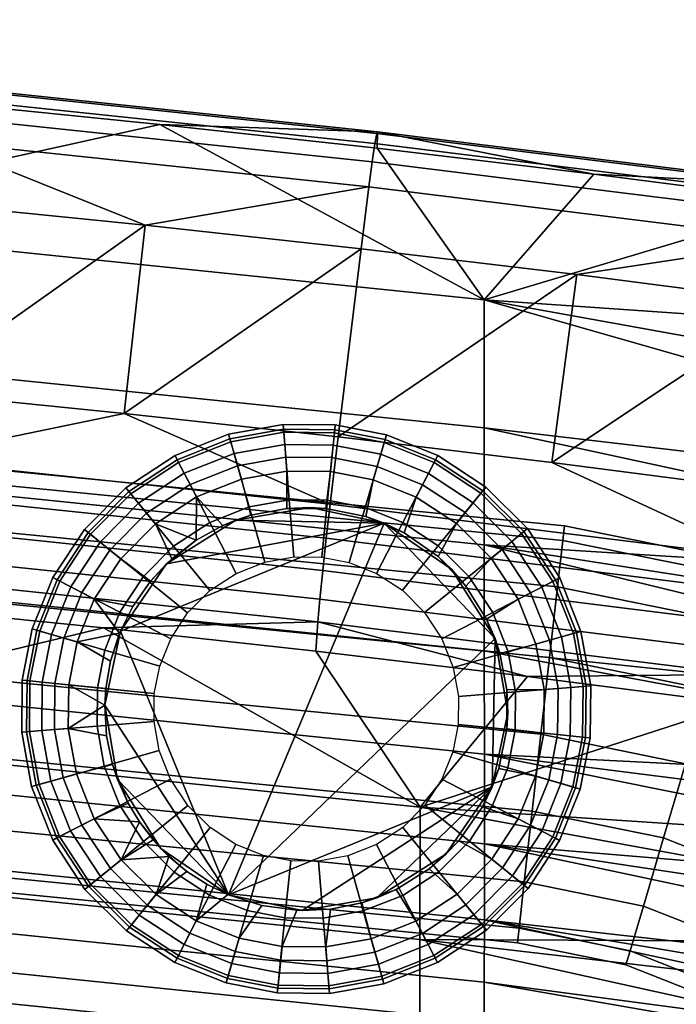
# Model space of a CAD drawing. Header units: millimetres. Extents: x -264 to 264, y -284 to 280.
# Tile 46 of 51: x 135 to 174, y 220 to 278. Entities that reach past the tile are written whole.
import ezdxf

# ---------------------------------------------------------------- set-up
doc = ezdxf.new("R2010")
doc.units = ezdxf.units.MM
for name, color, linetype in [('nozky', 250, 'Continuous'), ('operadlo', 7, 'Continuous'), ('podnoz', 7, 'Continuous')]:
    doc.layers.add(name, color=color, linetype=linetype)

msp = doc.modelspace()

# ---------------------------------------------------------------- meshes
at = {"layer": 'nozky'}
mesh = msp.add_polyface(dxfattribs=at)
corners = [(138.417, 247.896, 11.946), (138.638, 247.717, 9.462), (136.791, 244.896, 9.462), (136.538, 245.027, 11.946), (138.776, 247.605, 15.105), (136.949, 244.814, 15.105), (141.646, 249.448, 6.921), (142.647, 248.219, 4.476), (140.579, 246.145, 4.476), (139.348, 247.142, 6.921), (141.069, 250.156, 9.462), (140.889, 250.377, 11.946), (141.181, 250.018, 15.105), (142.125, 248.861, 18.291), (139.937, 246.666, 18.291), (143.732, 246.888, 21.18), (141.914, 245.065, 21.18), (144.368, 251.233, 6.921), (145.096, 249.826, 4.476), (143.948, 252.045, 9.462), (143.817, 252.298, 11.946), (144.03, 251.886, 15.105), (144.716, 250.561, 18.291), (145.885, 248.301, 21.18), (147.332, 252.405, 6.921), (147.763, 250.88, 4.476), (147.083, 253.284, 9.462), (147.006, 253.558, 11.946), (147.132, 253.113, 15.105), (147.538, 251.676, 18.291), (148.229, 249.228, 21.18), (150.344, 252.948, 6.921), (150.473, 251.369, 4.476), (150.27, 253.859, 9.462), (150.246, 254.143, 11.946), (150.284, 253.681, 15.105), (150.405, 252.193, 18.291), (150.612, 249.657, 21.18), (142.347, 244.805, 2.296), (143.621, 246.136, 2.296), (146.667, 248.125, 2.296), (145.08, 247.254, 2.296), (148.325, 248.735, 2.296), (150.479, 249.144, 2.296), (145.884, 244.248, 23.457), (147.45, 245.276, 23.457), (149.156, 245.95, 23.457), (150.889, 246.262, 23.457), (143.311, 245.849), (145.08, 247.254, 2.296), (146.667, 248.125, 2.296), (147.431, 248.441), (148.325, 248.735, 2.296), (150.479, 249.144, 2.296), (151.863, 249.197), (143.621, 246.136, 2.296), (147.431, 248.441), (156.263, 248.268), (143.311, 245.849)]
mesh.append_faces([[corners[k] for k in face] for face in [(0, 1, 2, 3), (4, 0, 3, 5), (6, 7, 8, 9), (10, 6, 9, 1), (11, 10, 1, 0), (12, 11, 0, 4), (13, 12, 4, 14), (15, 13, 14, 16), (17, 18, 7, 6), (19, 17, 6, 10), (20, 19, 10, 11), (21, 20, 11, 12), (22, 21, 12, 13), (23, 22, 13, 15), (24, 25, 18, 17), (26, 24, 17, 19), (27, 26, 19, 20), (28, 27, 20, 21), (29, 28, 21, 22), (30, 29, 22, 23), (31, 32, 25, 24), (33, 31, 24, 26), (34, 33, 26, 27), (35, 34, 27, 28), (36, 35, 28, 29), (37, 36, 29, 30), (38, 8, 7, 39), (18, 40, 41, 41), (7, 41, 39, 39), (42, 25, 32, 43), (18, 41, 7, 7), (25, 42, 40, 18), (15, 44, 45, 23), (30, 46, 47, 37), (23, 45, 46, 30), (48, 49, 50, 51), (51, 52, 53, 54), (48, 55, 49, 49), (51, 50, 52, 52), (56, 57, 58, 58)]])
mesh = msp.add_polyface(dxfattribs=at)
corners = [(153.231, 252.919, 6.921), (153.07, 251.343, 4.476), (150.473, 251.369, 4.476), (150.344, 252.948, 6.921), (153.324, 253.828, 9.462), (150.27, 253.859, 9.462), (153.353, 254.111, 11.946), (150.246, 254.143, 11.946), (153.306, 253.651, 15.105), (150.284, 253.681, 15.105), (153.154, 252.166, 18.291), (150.405, 252.193, 18.291), (152.896, 249.634, 21.18), (150.612, 249.657, 21.18), (156.064, 252.365, 6.921), (155.62, 250.844, 4.476), (156.321, 253.242, 9.462), (156.401, 253.515, 11.946), (156.271, 253.071, 15.105), (155.852, 251.638, 18.291), (155.138, 249.196, 21.18), (158.905, 251.225, 6.921), (158.175, 249.819, 4.476), (159.326, 252.036, 9.462), (159.457, 252.289, 11.946), (159.244, 251.878, 15.105), (158.556, 250.553, 18.291), (157.384, 248.295, 21.18), (161.572, 249.479, 6.921), (160.575, 248.248, 4.476), (162.146, 250.19, 9.462), (162.326, 250.411, 11.946), (162.035, 250.051, 15.105), (161.095, 248.891, 18.291), (159.494, 246.914, 21.18), (163.877, 247.181, 6.921), (162.649, 246.181, 4.476), (164.585, 247.759, 9.462), (164.806, 247.939, 11.946), (164.447, 247.646, 15.105), (163.29, 246.703, 18.291), (152.803, 249.141, 2.296), (155.176, 248.663, 2.296), (157.45, 247.692, 2.296), (159.477, 246.277, 2.296), (150.479, 249.144, 2.296), (152.551, 246.246, 23.457), (150.889, 246.262, 23.457), (154.182, 245.927, 23.457), (155.816, 245.271, 23.457), (151.863, 249.197), (152.803, 249.141, 2.296), (155.176, 248.663, 2.296), (156.263, 248.268), (150.479, 249.144, 2.296), (157.45, 247.692, 2.296), (147.431, 248.441), (151.863, 249.197), (156.263, 248.268)]
mesh.append_faces([[corners[k] for k in face] for face in [(0, 1, 2, 3), (4, 0, 3, 5), (6, 4, 5, 7), (8, 6, 7, 9), (10, 8, 9, 11), (12, 10, 11, 13), (14, 15, 1, 0), (16, 14, 0, 4), (17, 16, 4, 6), (18, 17, 6, 8), (19, 18, 8, 10), (20, 19, 10, 12), (21, 22, 15, 14), (23, 21, 14, 16), (24, 23, 16, 17), (25, 24, 17, 18), (26, 25, 18, 19), (27, 26, 19, 20), (28, 29, 22, 21), (30, 28, 21, 23), (31, 30, 23, 24), (32, 31, 24, 25), (33, 32, 25, 26), (34, 33, 26, 27), (35, 36, 29, 28), (37, 35, 28, 30), (38, 37, 30, 31), (39, 38, 31, 32), (40, 39, 32, 33), (41, 1, 15, 42), (43, 22, 29, 44), (42, 15, 22, 43), (1, 41, 45, 2), (46, 12, 13, 47), (12, 46, 48, 20), (20, 48, 49, 27), (50, 51, 52, 53), (50, 54, 51, 51), (53, 52, 55, 55), (56, 57, 58, 58)]])
mesh = msp.add_polyface(dxfattribs=at)
corners = [(161.318, 245.096, 21.18), (163.29, 246.703, 18.291), (161.095, 248.891, 18.291), (159.494, 246.914, 21.18), (165.663, 244.46, 6.921), (164.256, 243.732, 4.476), (162.649, 246.181, 4.476), (163.877, 247.181, 6.921), (166.474, 244.88, 9.462), (164.585, 247.759, 9.462), (166.728, 245.011, 11.946), (164.806, 247.939, 11.946), (166.316, 244.798, 15.105), (164.447, 247.646, 15.105), (164.99, 244.112, 18.291), (162.73, 242.943, 21.18), (166.834, 241.495, 6.921), (165.31, 241.065, 4.476), (167.714, 241.744, 9.462), (167.988, 241.822, 11.946), (167.542, 241.696, 15.105), (166.106, 241.29, 18.291), (163.657, 240.598, 21.18), (167.377, 238.484, 6.921), (165.798, 238.355, 4.476), (168.288, 238.558, 9.462), (168.572, 238.581, 11.946), (168.111, 238.544, 15.105), (166.623, 238.422, 18.291), (164.087, 238.215, 21.18), (167.348, 235.597, 6.921), (165.772, 235.757, 4.476), (166.595, 235.673, 18.291), (168.08, 235.522, 15.105), (164.064, 235.931, 21.18), (161.139, 244.517, 2.296), (162.371, 242.547, 2.296), (163.165, 240.503, 2.296), (163.573, 238.348, 2.296), (159.477, 246.277, 2.296), (160.575, 248.248, 4.476), (163.571, 236.024, 2.296), (157.384, 248.295, 21.18), (155.816, 245.271, 23.457), (157.351, 244.266, 23.457), (158.678, 242.944, 23.457), (159.705, 241.378, 23.457), (160.379, 239.672, 23.457), (160.675, 236.277, 23.457), (160.692, 237.938, 23.457), (160.278, 245.517), (161.139, 244.517, 2.296), (162.371, 242.547, 2.296), (162.87, 241.397), (156.263, 248.268), (157.45, 247.692, 2.296), (159.477, 246.277, 2.296), (163.165, 240.503, 2.296), (163.573, 238.348, 2.296), (163.626, 236.964), (163.571, 236.024, 2.296), (162.87, 241.397), (156.263, 248.268), (160.278, 245.517)]
mesh.append_faces([[corners[k] for k in face] for face in [(0, 1, 2, 3), (4, 5, 6, 7), (8, 4, 7, 9), (10, 8, 9, 11), (12, 10, 11, 13), (14, 12, 13, 1), (15, 14, 1, 0), (16, 17, 5, 4), (18, 16, 4, 8), (19, 18, 8, 10), (20, 19, 10, 12), (21, 20, 12, 14), (22, 21, 14, 15), (23, 24, 17, 16), (25, 23, 16, 18), (26, 25, 18, 19), (27, 26, 19, 20), (28, 27, 20, 21), (29, 28, 21, 22), (30, 31, 24, 23), (32, 33, 27, 28), (34, 32, 28, 29), (35, 6, 5, 36), (37, 17, 24, 38), (36, 5, 17, 37), (39, 40, 6, 35), (38, 24, 31, 41), (42, 43, 44, 3), (0, 45, 46, 15), (15, 46, 47, 22), (3, 44, 45, 0), (48, 34, 29, 49), (49, 29, 22, 47), (50, 51, 52, 53), (54, 55, 56, 50), (53, 57, 58, 59), (57, 53, 52, 52), (51, 50, 56, 56), (58, 60, 59, 59), (61, 62, 63, 63)]])
mesh = msp.add_polyface(dxfattribs=at)
corners = [(137.594, 229.938, 6.921), (139.001, 230.666, 4.476), (140.608, 228.217, 4.476), (139.38, 227.217, 6.921), (136.783, 229.518, 9.462), (138.671, 226.639, 9.462), (138.267, 230.286, 18.291), (136.941, 229.6, 15.105), (138.81, 226.752, 15.105), (139.967, 227.695, 18.291), (140.526, 231.455, 21.18), (141.939, 229.302, 21.18), (136.423, 232.902, 6.921), (137.947, 233.333, 4.476), (135.543, 232.654, 9.462), (135.269, 232.576, 11.946), (136.53, 229.387, 11.946), (135.715, 232.702, 15.105), (137.151, 233.108, 18.291), (139.6, 233.8, 21.18), (135.88, 235.914, 6.921), (137.458, 236.043, 4.476), (134.969, 235.84, 9.462), (134.685, 235.817, 11.946), (135.146, 235.854, 15.105), (136.634, 235.976, 18.291), (139.17, 236.183, 21.18), (141.693, 230.47, 2.296), (142.506, 229.403, 2.296), (141.02, 231.591, 2.296), (140.092, 233.895, 2.296), (143.455, 228.414, 2.296), (139.735, 235.604, 2.296), (139.631, 237.434, 2.296), (143.763, 227.484, 21.18), (145.906, 230.132, 23.457), (144.58, 231.454, 23.457), (145.873, 226.103, 21.18), (147.441, 229.127, 23.457), (143.552, 233.02, 23.457), (142.877, 234.726, 23.457), (142.565, 236.459, 23.457), (142.582, 238.121, 23.457), (139.193, 238.467, 21.18), (142.979, 228.881), (141.693, 230.47, 2.296), (141.02, 231.591, 2.296), (140.387, 233.001), (140.092, 233.895, 2.296), (139.735, 235.604, 2.296), (139.631, 237.434), (143.455, 228.414, 2.296), (142.506, 229.403, 2.296), (139.631, 237.434, 2.296), (144.524, 227.528, 2.296), (140.387, 233.001), (146.994, 226.13), (142.979, 228.881), (139.631, 237.434), (140.56, 241.834), (156.263, 248.268)]
mesh.append_faces([[corners[k] for k in face] for face in [(0, 1, 2, 3), (4, 0, 3, 5), (6, 7, 8, 9), (10, 6, 9, 11), (12, 13, 1, 0), (14, 12, 0, 4), (15, 14, 4, 16), (17, 15, 16, 7), (18, 17, 7, 6), (19, 18, 6, 10), (20, 21, 13, 12), (22, 20, 12, 14), (23, 22, 14, 15), (24, 23, 15, 17), (25, 24, 17, 18), (26, 25, 18, 19), (2, 27, 28, 28), (29, 1, 13, 30), (1, 29, 27, 27), (2, 28, 31, 31), (21, 32, 30, 13), (32, 21, 33, 33), (27, 2, 1, 1), (34, 35, 36, 11), (37, 38, 35, 34), (10, 39, 40, 19), (19, 40, 41, 26), (11, 36, 39, 10), (42, 43, 26, 41), (44, 45, 46, 47), (47, 48, 49, 50), (44, 51, 52, 52), (44, 52, 45, 45), (47, 46, 48, 48), (50, 49, 53, 53), (51, 44, 54, 54), (55, 56, 57, 57), (56, 55, 58, 58), (59, 56, 58, 58), (59, 60, 56, 56)]])
mesh = msp.add_polyface(dxfattribs=at)
corners = [(136.463, 241.635, 6.921), (137.983, 241.19, 4.476), (137.485, 238.641, 4.476), (135.909, 238.801, 6.921), (135.586, 241.892, 9.462), (135, 238.894, 9.462), (135.312, 241.971, 11.946), (134.716, 238.923, 11.946), (135.757, 241.842, 15.105), (135.177, 238.876, 15.105), (137.189, 241.422, 18.291), (136.662, 238.725, 18.291), (139.631, 240.708, 21.18), (139.193, 238.467, 21.18), (137.603, 244.475, 6.921), (139.009, 243.746, 4.476), (136.791, 244.896, 9.462), (136.538, 245.027, 11.946), (136.949, 244.814, 15.105), (138.274, 244.126, 18.291), (140.533, 242.955, 21.18), (139.348, 247.142, 6.921), (140.579, 246.145, 4.476), (138.638, 247.717, 9.462), (139.937, 246.666, 18.291), (138.776, 247.605, 15.105), (141.914, 245.065, 21.18), (137.458, 236.043, 4.476), (135.88, 235.914, 6.921), (134.969, 235.84, 9.462), (134.685, 235.817, 11.946), (135.146, 235.854, 15.105), (136.634, 235.976, 18.291), (139.17, 236.183, 21.18), (139.69, 238.416, 2.296), (139.974, 240.056, 2.296), (141.301, 243.309, 2.296), (140.507, 241.706, 2.296), (142.347, 244.805, 2.296), (142.582, 238.121, 23.457), (142.901, 239.752, 23.457), (143.557, 241.386, 23.457), (144.561, 242.921, 23.457), (145.884, 244.248, 23.457), (143.732, 246.888, 21.18), (139.631, 237.434, 2.296), (139.69, 238.416, 2.296), (139.631, 237.434), (139.631, 237.434, 2.296), (139.974, 240.056, 2.296), (140.56, 241.834), (140.507, 241.706, 2.296), (141.301, 243.309, 2.296), (142.347, 244.805, 2.296), (143.311, 245.849), (143.621, 246.136, 2.296), (156.263, 248.268), (140.56, 241.834), (143.311, 245.849)]
mesh.append_faces([[corners[k] for k in face] for face in [(0, 1, 2, 3), (4, 0, 3, 5), (6, 4, 5, 7), (8, 6, 7, 9), (10, 8, 9, 11), (12, 10, 11, 13), (14, 15, 1, 0), (16, 14, 0, 4), (17, 16, 4, 6), (18, 17, 6, 8), (19, 18, 8, 10), (20, 19, 10, 12), (21, 22, 15, 14), (23, 21, 14, 16), (24, 25, 18, 19), (26, 24, 19, 20), (3, 2, 27, 28), (5, 3, 28, 29), (7, 5, 29, 30), (9, 7, 30, 31), (11, 9, 31, 32), (13, 11, 32, 33), (34, 2, 1, 35), (15, 36, 37, 37), (1, 37, 35, 35), (36, 15, 22, 38), (1, 15, 37, 37), (13, 39, 40, 12), (20, 41, 42, 26), (12, 40, 41, 20), (26, 42, 43, 44), (34, 45, 2, 2), (45, 27, 2, 2), (46, 47, 48, 48), (47, 46, 49, 50), (50, 51, 52, 52), (51, 50, 49, 49), (50, 52, 53, 54), (54, 53, 55, 55), (56, 57, 58, 58)]])
mesh = msp.add_polyface(dxfattribs=at)
corners = [(158.889, 223.165, 6.921), (158.162, 224.572, 4.476), (160.61, 226.178, 4.476), (161.611, 224.95, 6.921), (159.309, 222.353, 9.462), (162.188, 224.242, 9.462), (158.542, 223.837, 18.291), (159.228, 222.511, 15.105), (162.076, 224.38, 15.105), (161.133, 225.537, 18.291), (157.372, 226.097, 21.18), (159.525, 227.51, 21.18), (155.925, 221.993, 6.921), (155.494, 223.518, 4.476), (156.173, 221.114, 9.462), (156.251, 220.839, 11.946), (159.44, 222.1, 11.946), (156.125, 221.285, 15.105), (155.719, 222.722, 18.291), (155.027, 225.17, 21.18), (152.914, 221.45, 6.921), (152.785, 223.029, 4.476), (152.988, 220.539, 9.462), (153.011, 220.255, 11.946), (152.973, 220.717, 15.105), (152.852, 222.205, 18.291), (152.645, 224.74, 21.18), (150.026, 221.479, 6.921), (150.187, 223.055, 4.476), (149.934, 220.57, 9.462), (149.952, 220.747, 15.105), (149.905, 220.287, 11.946), (150.103, 222.232, 18.291), (150.361, 224.764, 21.18), (156.977, 226.457, 2.296), (154.933, 225.663, 2.296), (153.066, 225.285, 2.296), (151.062, 225.212, 2.296), (158.947, 227.689, 2.296), (161.343, 229.333, 21.18), (158.696, 231.477, 23.457), (157.374, 230.15, 23.457), (155.807, 229.122, 23.457), (154.101, 228.448, 23.457), (152.368, 228.135, 23.457), (150.707, 228.152, 23.457), (159.946, 228.549), (160.707, 229.351, 2.296), (158.947, 227.689, 2.296), (156.977, 226.457, 2.296), (155.827, 225.957), (154.933, 225.663, 2.296), (153.066, 225.285, 2.296), (151.394, 225.201), (151.062, 225.212, 2.296), (155.827, 225.957), (162.697, 232.564), (159.946, 228.549), (151.394, 225.201), (146.994, 226.13), (162.87, 241.397), (156.263, 248.268)]
mesh.append_faces([[corners[k] for k in face] for face in [(0, 1, 2, 3), (4, 0, 3, 5), (6, 7, 8, 9), (10, 6, 9, 11), (12, 13, 1, 0), (14, 12, 0, 4), (15, 14, 4, 16), (17, 15, 16, 7), (18, 17, 7, 6), (19, 18, 6, 10), (20, 21, 13, 12), (22, 20, 12, 14), (23, 22, 14, 15), (24, 23, 15, 17), (25, 24, 17, 18), (26, 25, 18, 19), (27, 28, 21, 20), (29, 27, 20, 22), (30, 31, 23, 24), (32, 30, 24, 25), (33, 32, 25, 26), (34, 1, 13, 35), (36, 21, 28, 37), (35, 13, 21, 36), (38, 2, 1, 34), (39, 40, 41, 11), (10, 42, 43, 19), (26, 44, 45, 33), (19, 43, 44, 26), (11, 41, 42, 10), (46, 47, 48, 48), (46, 48, 49, 50), (51, 50, 49, 49), (50, 51, 52, 53), (53, 52, 54, 54), (55, 56, 57, 57), (56, 55, 58, 58), (59, 60, 56, 56), (61, 60, 59, 59), (58, 59, 56, 56)]])
mesh = msp.add_polyface(dxfattribs=at)
corners = [(168.257, 235.504, 9.462), (167.348, 235.597, 6.921), (167.377, 238.484, 6.921), (168.288, 238.558, 9.462), (168.541, 235.475, 11.946), (168.572, 238.581, 11.946), (168.08, 235.522, 15.105), (168.111, 238.544, 15.105), (166.794, 232.763, 6.921), (165.274, 233.208, 4.476), (165.772, 235.757, 4.476), (167.671, 232.506, 9.462), (167.945, 232.426, 11.946), (167.5, 232.556, 15.105), (166.067, 232.976, 18.291), (166.595, 235.673, 18.291), (163.625, 233.69, 21.18), (164.064, 235.931, 21.18), (165.655, 229.923, 6.921), (164.249, 230.652, 4.476), (166.466, 229.502, 9.462), (166.719, 229.371, 11.946), (166.308, 229.584, 15.105), (164.982, 230.271, 18.291), (162.724, 231.443, 21.18), (163.909, 227.256, 6.921), (162.678, 228.253, 4.476), (164.619, 226.681, 9.462), (164.841, 226.501, 11.946), (164.481, 226.793, 15.105), (163.321, 227.732, 18.291), (161.343, 229.333, 21.18), (161.611, 224.95, 6.921), (160.61, 226.178, 4.476), (162.188, 224.242, 9.462), (162.368, 224.021, 11.946), (162.076, 224.38, 15.105), (161.133, 225.537, 18.291), (159.525, 227.51, 21.18), (159.44, 222.1, 11.946), (159.309, 222.353, 9.462), (159.228, 222.511, 15.105), (163.092, 233.652, 2.296), (163.571, 236.024, 2.296), (162.122, 231.378, 2.296), (160.707, 229.351, 2.296), (158.947, 227.689, 2.296), (160.356, 234.646, 23.457), (159.701, 233.011, 23.457), (158.696, 231.477, 23.457), (160.675, 236.277, 23.457), (163.092, 233.652, 2.296), (162.697, 232.564), (163.626, 236.964), (163.571, 236.024, 2.296), (162.122, 231.378, 2.296), (160.707, 229.351, 2.296), (159.946, 228.549), (162.87, 241.397), (163.626, 236.964), (162.697, 232.564)]
mesh.append_faces([[corners[k] for k in face] for face in [(0, 1, 2, 3), (4, 0, 3, 5), (6, 4, 5, 7), (8, 9, 10, 1), (11, 8, 1, 0), (12, 11, 0, 4), (13, 12, 4, 6), (14, 13, 6, 15), (16, 14, 15, 17), (18, 19, 9, 8), (20, 18, 8, 11), (21, 20, 11, 12), (22, 21, 12, 13), (23, 22, 13, 14), (24, 23, 14, 16), (25, 26, 19, 18), (27, 25, 18, 20), (28, 27, 20, 21), (29, 28, 21, 22), (30, 29, 22, 23), (31, 30, 23, 24), (32, 33, 26, 25), (34, 32, 25, 27), (35, 34, 27, 28), (36, 35, 28, 29), (37, 36, 29, 30), (38, 37, 30, 31), (39, 40, 34, 35), (41, 39, 35, 36), (9, 42, 43, 10), (42, 9, 19, 44), (45, 26, 33, 46), (44, 19, 26, 45), (16, 47, 48, 24), (24, 48, 49, 31), (47, 16, 17, 50), (51, 52, 53, 54), (52, 55, 56, 57), (52, 51, 55, 55), (58, 59, 60, 60)]])
mesh = msp.add_polyface(dxfattribs=at)
corners = [(149.905, 220.287, 11.946), (149.934, 220.57, 9.462), (152.988, 220.539, 9.462), (153.011, 220.255, 11.946), (147.192, 222.033, 6.921), (147.637, 223.554, 4.476), (150.187, 223.055, 4.476), (150.026, 221.479, 6.921), (146.936, 221.156, 9.462), (146.856, 220.883, 11.946), (146.986, 221.327, 15.105), (149.952, 220.747, 15.105), (147.405, 222.76, 18.291), (150.103, 222.232, 18.291), (148.119, 225.202, 21.18), (150.361, 224.764, 21.18), (144.353, 223.173, 6.921), (145.082, 224.579, 4.476), (143.932, 222.362, 9.462), (143.8, 222.109, 11.946), (144.014, 222.52, 15.105), (144.701, 223.845, 18.291), (145.873, 226.103, 21.18), (141.686, 224.918, 6.921), (142.682, 226.15, 4.476), (141.11, 224.208, 9.462), (140.931, 223.987, 11.946), (141.223, 224.347, 15.105), (142.162, 225.507, 18.291), (143.763, 227.484, 21.18), (139.38, 227.217, 6.921), (140.608, 228.217, 4.476), (138.671, 226.639, 9.462), (138.451, 226.459, 11.946), (138.81, 226.752, 15.105), (139.967, 227.695, 18.291), (141.939, 229.302, 21.18), (136.53, 229.387, 11.946), (136.783, 229.518, 9.462), (136.941, 229.6, 15.105), (148.993, 225.492, 2.296), (151.062, 225.212, 2.296), (145.699, 226.766, 2.296), (146.955, 226.147, 2.296), (143.455, 228.414, 2.296), (144.524, 227.528, 2.296), (149.076, 228.471, 23.457), (150.707, 228.152, 23.457), (147.441, 229.127, 23.457), (146.994, 226.13), (145.699, 226.766, 2.296), (144.524, 227.528, 2.296), (142.979, 228.881), (151.394, 225.201), (151.062, 225.212, 2.296), (148.993, 225.492, 2.296), (146.955, 226.147, 2.296)]
mesh.append_faces([[corners[k] for k in face] for face in [(0, 1, 2, 3), (4, 5, 6, 7), (8, 4, 7, 1), (9, 8, 1, 0), (10, 9, 0, 11), (12, 10, 11, 13), (14, 12, 13, 15), (16, 17, 5, 4), (18, 16, 4, 8), (19, 18, 8, 9), (20, 19, 9, 10), (21, 20, 10, 12), (22, 21, 12, 14), (23, 24, 17, 16), (25, 23, 16, 18), (26, 25, 18, 19), (27, 26, 19, 20), (28, 27, 20, 21), (29, 28, 21, 22), (30, 31, 24, 23), (32, 30, 23, 25), (33, 32, 25, 26), (34, 33, 26, 27), (35, 34, 27, 28), (36, 35, 28, 29), (37, 38, 32, 33), (39, 37, 33, 34), (5, 40, 41, 6), (17, 42, 43, 43), (24, 44, 45, 45), (42, 17, 24, 45), (17, 43, 40, 5), (31, 44, 24, 24), (46, 14, 15, 47), (14, 46, 48, 22), (49, 50, 51, 52), (53, 54, 55, 49), (49, 55, 56, 56), (50, 49, 56, 56)]])
at = {"layer": 'operadlo'}
mesh = msp.add_polyface(dxfattribs=at)
corners = [(102.483, 258.273, 827.714), (115.263, 257.236, 827.896), (116.289, 268.476, 823.819), (128.032, 256.078, 828.099), (129.172, 267.308, 824.026), (89.694, 259.188, 827.553), (103.396, 269.522, 823.634), (90.492, 270.445, 823.471), (142.042, 266.018, 824.255), (87.655, 260.774, 761.319), (116.812, 258.592, 761.707), (116.815, 251.62, 736.701), (87.658, 253.802, 736.314), (87.652, 268.402, 786.129), (116.807, 266.219, 786.517), (129.958, 273.306, 811.322), (142.907, 272.01, 811.553), (104.024, 275.529, 810.926), (116.997, 274.479, 811.113), (162.218, 261.569, 787.345), (91.042, 276.456, 810.761), (104.046, 276.515, 814.914), (78.068, 278.246, 814.606), (78.042, 278.151, 816.624), (104.011, 276.42, 816.932), (129.719, 272.499, 820.917), (103.833, 274.721, 820.522), (103.701, 273.222, 821.874), (129.554, 271.003, 822.268), (129.852, 273.591, 819.239), (103.939, 275.815, 818.843), (129.941, 274.195, 817.328), (129.984, 274.29, 815.31), (76.656, 255.965, 828.438), (102.164, 254.261, 828.735), (127.633, 252.073, 829.118)]
mesh.append_faces([[corners[k] for k in face] for face in [(0, 1, 2, 2), (1, 3, 4, 4), (5, 0, 6, 6), (7, 5, 6, 6), (6, 0, 2, 2), (8, 4, 3, 3), (2, 1, 4, 4), (9, 10, 11, 12), (13, 14, 10, 9), (15, 16, 14, 14), (17, 18, 14, 14), (15, 14, 18, 18), (14, 13, 17, 17), (16, 19, 14, 14), (17, 13, 20, 20), (21, 22, 23, 24), (25, 26, 27, 28), (29, 30, 26, 25), (31, 24, 30, 29), (32, 21, 24, 31), (7, 6, 27, 27), (20, 21, 17, 17), (2, 27, 6, 6), (28, 2, 4, 4), (28, 4, 8, 8), (18, 17, 21, 21), (15, 18, 32, 32), (21, 32, 18, 18), (2, 28, 27, 27), (5, 33, 34, 34), (5, 34, 0, 0), (1, 0, 34, 34), (35, 3, 1, 1)]])
mesh = msp.add_polyface(dxfattribs=at)
corners = [(178.977, 250.231, 829.125), (180.57, 261.413, 825.07), (166.263, 251.874, 828.837), (167.743, 263.07, 824.777), (153.533, 253.397, 828.57), (154.9, 264.605, 824.505), (140.789, 254.798, 828.324), (142.042, 266.018, 824.255), (128.032, 256.078, 828.099), (193.38, 259.633, 825.385), (116.812, 258.592, 761.707), (162.225, 253.94, 762.533), (162.229, 246.967, 737.526), (116.815, 251.62, 736.701), (116.807, 266.219, 786.517), (162.218, 261.569, 787.345), (168.764, 269.048, 812.08), (181.67, 267.384, 812.376), (207.446, 248.648, 766.578), (142.907, 272.01, 811.553), (155.843, 270.59, 811.805), (155.556, 269.786, 821.399), (129.719, 272.499, 820.917), (129.554, 271.003, 822.268), (155.358, 268.292, 822.749), (155.715, 270.875, 819.722), (129.852, 273.591, 819.239), (155.823, 271.478, 817.812), (129.941, 274.195, 817.328), (155.875, 271.572, 815.794), (129.984, 274.29, 815.31), (181.335, 266.581, 821.969), (181.104, 265.091, 823.318), (181.521, 267.668, 820.293), (181.646, 268.269, 818.383), (181.707, 268.364, 816.365), (129.958, 273.306, 811.322), (153.055, 249.4, 829.586)]
mesh.append_faces([[corners[k] for k in face] for face in [(0, 1, 2, 2), (2, 3, 4, 4), (4, 5, 6, 6), (7, 8, 6, 6), (5, 7, 6, 6), (3, 5, 4, 4), (3, 2, 1, 1), (0, 9, 1, 1), (10, 11, 12, 13), (14, 15, 11, 10), (16, 17, 15, 15), (18, 11, 15, 15), (15, 19, 20, 20), (16, 15, 20, 20), (21, 22, 23, 24), (25, 26, 22, 21), (27, 28, 26, 25), (29, 30, 28, 27), (31, 21, 24, 32), (33, 25, 21, 31), (34, 27, 25, 33), (35, 29, 27, 34), (24, 7, 5, 5), (24, 23, 7, 7), (32, 24, 5, 3), (1, 32, 3, 3), (1, 9, 32, 32), (30, 29, 19, 36), (29, 16, 20, 20), (20, 19, 29, 29), (16, 29, 35, 35), (16, 35, 17, 17), (37, 4, 6, 6)]])
mesh = msp.add_polyface(dxfattribs=at)
corners = [(204.354, 246.581, 829.766), (209.831, 246.155, 829.763), (206.172, 257.732, 825.721), (212.282, 246.293, 829.642), (210.426, 256.825, 825.927), (191.674, 248.466, 829.435), (178.977, 250.231, 829.125), (193.38, 259.633, 825.385), (207.45, 244.15, 750.934), (162.225, 253.94, 762.533), (207.446, 248.648, 766.578), (207.436, 258.418, 797.633), (207.441, 253.405, 782.146), (162.218, 261.569, 787.345), (181.67, 267.384, 812.376), (207.43, 263.687, 813.034), (210.153, 263.197, 813.149), (213.025, 252.262, 782.599), (213.033, 242.982, 751.32), (206.782, 261.401, 823.973), (181.335, 266.581, 821.969), (181.104, 265.091, 823.318), (207.047, 262.886, 822.626), (207.258, 263.97, 820.95), (181.521, 267.668, 820.293), (181.646, 268.269, 818.383), (207.402, 264.57, 819.042), (207.471, 264.664, 817.024), (181.707, 268.364, 816.365), (203.716, 242.604, 830.775), (178.419, 246.243, 830.138), (212.759, 263.417, 819.323), (212.926, 263.494, 817.315), (212.049, 261.809, 822.878), (212.462, 262.85, 821.218), (211.55, 260.376, 824.208)]
mesh.append_faces([[corners[k] for k in face] for face in [(0, 1, 2, 2), (2, 3, 4, 4), (5, 0, 2, 2), (1, 3, 2, 2), (6, 5, 7, 7), (2, 7, 5, 5), (8, 9, 10, 10), (11, 12, 13, 13), (13, 14, 11, 11), (13, 12, 10, 10), (11, 14, 15, 15), (11, 15, 16, 16), (17, 12, 11, 11), (18, 8, 10, 10), (12, 17, 10, 10), (7, 2, 19, 19), (20, 21, 19, 22), (22, 23, 24, 20), (19, 21, 7, 7), (25, 24, 23, 26), (26, 27, 28, 25), (27, 14, 28, 28), (14, 27, 15, 15), (29, 5, 30, 30), (5, 29, 0, 0), (6, 30, 5, 5), (27, 16, 15, 15), (26, 31, 32, 27), (22, 33, 34, 23), (22, 19, 35, 33), (34, 31, 26, 23), (19, 2, 4, 35)]])
mesh = msp.add_polyface(dxfattribs=at)
corners = [(87.656, 223.594, 554.979), (116.813, 221.41, 555.361), (116.81, 220.075, 533.196), (87.653, 222.259, 532.814), (87.658, 225.429, 577.109), (116.816, 223.245, 577.492), (87.66, 227.763, 599.191), (116.818, 225.579, 599.574), (87.661, 231.479, 627.381), (116.82, 229.296, 627.765), (87.662, 236.009, 655.449), (116.82, 233.825, 655.834), (87.661, 241.348, 683.373), (116.82, 239.165, 683.759), (87.66, 247.493, 711.134), (116.818, 245.31, 711.52), (87.658, 253.802, 736.314), (116.815, 251.62, 736.701), (110.687, 219.955, 517.768), (98.758, 220.824, 516.209), (114.056, 228.014, 770.732), (114.053, 220.808, 744.886), (158.393, 216.263, 745.683), (158.398, 223.469, 771.527), (114.061, 235.9, 796.374), (158.404, 231.353, 797.168), (85.588, 230.147, 770.359), (85.585, 222.94, 744.513), (85.591, 238.033, 796.002), (126.915, 243.292, 821.995), (139.56, 242.024, 822.216), (101.588, 245.466, 821.617), (114.257, 244.439, 821.795), (99.406, 220.237, 510.557), (86.479, 221.617, 514.791), (127.44, 250.036, 829.022), (127.633, 252.073, 829.118), (102.164, 254.261, 828.735), (102.01, 252.221, 828.641), (127.266, 248.104, 828.404), (101.87, 250.286, 828.023), (127.123, 246.406, 827.287), (101.755, 248.585, 826.908), (127.019, 245.042, 825.76), (101.672, 247.219, 825.381), (88.911, 246.373, 821.459), (140.789, 254.798, 828.324), (128.032, 256.078, 828.099), (153.055, 249.4, 829.586), (152.318, 242.384, 826.223), (115.263, 257.236, 827.896)]
mesh.append_faces([[corners[k] for k in face] for face in [(0, 1, 2, 3), (4, 5, 1, 0), (6, 7, 5, 4), (8, 9, 7, 6), (10, 11, 9, 8), (12, 13, 11, 10), (14, 15, 13, 12), (16, 17, 15, 14), (2, 18, 19, 19), (3, 2, 19, 19), (20, 21, 22, 23), (24, 20, 23, 25), (26, 27, 21, 20), (28, 26, 20, 24), (29, 24, 30, 30), (31, 24, 32, 32), (29, 32, 24, 24), (24, 31, 28, 28), (33, 34, 19, 19), (33, 19, 18, 18), (35, 36, 37, 38), (39, 35, 38, 40), (41, 39, 40, 42), (43, 41, 42, 44), (45, 31, 44, 44), (36, 46, 47, 47), (48, 46, 36, 36), (32, 44, 31, 31), (29, 43, 32, 32), (44, 32, 43, 43), (43, 29, 30, 49), (50, 37, 36, 36)]])
mesh = msp.add_polyface(dxfattribs=at)
corners = [(116.818, 225.579, 599.574), (162.233, 220.925, 600.391), (162.23, 218.591, 578.307), (116.816, 223.245, 577.492), (116.82, 229.296, 627.765), (162.235, 224.642, 628.583), (116.82, 233.825, 655.834), (162.236, 229.172, 656.654), (116.82, 239.165, 683.759), (162.235, 234.511, 684.581), (116.818, 245.31, 711.52), (162.233, 240.657, 712.343), (116.815, 251.62, 736.701), (162.229, 246.967, 737.526), (207.457, 214.92, 602.824), (207.464, 225.401, 670.81), (207.46, 232.217, 703.586), (207.45, 244.15, 750.934), (162.225, 253.94, 762.533), (207.457, 235.933, 719.433), (207.46, 219.566, 636.908), (202.554, 218.35, 775.639), (202.559, 223.264, 791.722), (158.398, 223.469, 771.527), (158.404, 231.353, 797.168), (202.564, 228.443, 807.721), (177.415, 237.501, 823.003), (164.812, 239.129, 822.719), (152.193, 240.636, 822.457), (139.56, 242.024, 822.216), (114.061, 235.9, 796.374), (152.823, 247.367, 829.488), (153.055, 249.4, 829.586), (127.633, 252.073, 829.118), (127.44, 250.036, 829.022), (152.615, 245.439, 828.869), (127.266, 248.104, 828.404), (152.443, 243.744, 827.751), (127.123, 246.406, 827.287), (152.318, 242.384, 826.223), (127.019, 245.042, 825.76), (178.149, 244.216, 830.039), (178.419, 246.243, 830.138), (177.906, 242.292, 829.418), (177.706, 240.601, 828.299), (177.56, 239.244, 826.77), (166.263, 251.874, 828.837), (153.533, 253.397, 828.57), (178.977, 250.231, 829.125)]
mesh.append_faces([[corners[k] for k in face] for face in [(0, 1, 2, 3), (4, 5, 1, 0), (6, 7, 5, 4), (8, 9, 7, 6), (10, 11, 9, 8), (12, 13, 11, 10), (14, 1, 5, 5), (15, 7, 9, 9), (16, 9, 11, 11), (17, 13, 18, 18), (19, 11, 13, 13), (20, 5, 7, 7), (21, 22, 23, 23), (24, 25, 26, 26), (27, 24, 26, 26), (22, 24, 23, 23), (24, 28, 29, 29), (29, 30, 24, 24), (27, 28, 24, 24), (31, 32, 33, 34), (35, 31, 34, 36), (37, 35, 36, 38), (39, 37, 38, 40), (41, 42, 32, 31), (43, 41, 31, 35), (44, 43, 35, 37), (45, 44, 37, 39), (42, 46, 47, 32), (48, 46, 42, 42), (39, 28, 27, 27), (28, 39, 29, 29), (27, 45, 39, 39), (27, 26, 45, 45)]])
mesh = msp.add_polyface(dxfattribs=at)
corners = [(207.458, 213.044, 585.727), (207.462, 211.468, 568.601), (162.23, 218.591, 578.307), (162.235, 224.642, 628.583), (207.46, 219.566, 636.908), (207.458, 217.094, 619.886), (207.457, 214.92, 602.824), (162.233, 220.925, 600.391), (162.236, 229.172, 656.654), (207.462, 222.335, 653.885), (207.454, 239.912, 735.218), (162.229, 246.967, 737.526), (207.45, 244.15, 750.934), (162.235, 234.511, 684.581), (207.46, 232.217, 703.586), (207.462, 228.763, 687.678), (207.464, 225.401, 670.81), (162.233, 240.657, 712.343), (207.457, 235.933, 719.433), (202.564, 228.443, 807.721), (158.404, 231.353, 797.168), (202.559, 223.264, 791.722), (202.571, 233.886, 823.632), (177.415, 237.501, 823.003), (208.252, 222.772, 791.875), (209.748, 233.354, 823.666), (206.059, 233.481, 823.699), (202.554, 218.35, 775.639), (208.243, 213.204, 759.615), (202.55, 213.704, 759.478), (177.906, 242.292, 829.418), (203.131, 238.664, 830.051), (203.409, 240.582, 830.674), (178.149, 244.216, 830.039), (203.716, 242.604, 830.775), (178.419, 246.243, 830.138), (177.56, 239.244, 826.77), (202.736, 235.624, 827.4), (202.903, 236.978, 828.93), (177.706, 240.601, 828.299), (209.852, 235.107, 827.418), (209.889, 236.469, 828.94), (209.909, 238.167, 830.053), (209.912, 240.099, 830.67), (209.897, 242.138, 830.769), (204.354, 246.581, 829.766)]
mesh.append_faces([[corners[k] for k in face] for face in [(0, 1, 2, 2), (3, 4, 5, 5), (3, 5, 6, 6), (7, 6, 0, 0), (8, 9, 4, 4), (10, 11, 12, 12), (13, 14, 15, 15), (8, 16, 9, 9), (14, 17, 18, 18), (18, 11, 10, 10), (16, 13, 15, 15), (19, 20, 21, 21), (19, 22, 23, 23), (24, 25, 26, 26), (22, 19, 26, 26), (19, 21, 24, 24), (19, 24, 26, 26), (24, 21, 27, 28), (28, 27, 29, 29), (30, 31, 32, 33), (34, 35, 33, 32), (36, 37, 38, 39), (31, 30, 39, 38), (36, 23, 22, 22), (22, 37, 36, 36), (22, 26, 37, 37), (26, 40, 37, 37), (40, 41, 38, 37), (42, 43, 32, 31), (32, 43, 44, 34), (41, 42, 31, 38), (44, 45, 34, 34)]])
mesh = msp.add_polyface(dxfattribs=at)
corners = [(200.275, 210.398, 536.132), (198.031, 210.672, 534.949), (162.226, 216.756, 556.175), (181.492, 212.809, 530.76), (193.145, 211.314, 533.509), (162.221, 215.421, 534.009), (169.794, 214.221, 528.174), (158.051, 215.546, 525.753), (195.63, 210.985, 534.144), (204.063, 210.002, 539.5), (206.563, 209.865, 543.924), (207.462, 211.468, 568.601), (162.23, 218.591, 578.307), (207.458, 213.044, 585.727), (162.233, 220.925, 600.391), (146.267, 216.784, 523.499), (202.546, 209.325, 743.241), (202.55, 213.704, 759.478), (158.393, 216.263, 745.683), (202.554, 218.35, 775.639), (158.398, 223.469, 771.527), (202.542, 201.376, 710.562), (202.544, 205.215, 726.935), (158.389, 209.742, 719.657), (202.542, 197.809, 694.129), (158.387, 203.398, 690.997), (171.749, 212.145, 517.818), (170.884, 213.483, 522.609), (194.229, 210.529, 527.94), (195.076, 209.152, 523.148), (172.398, 210.299, 513.796), (195.696, 207.275, 519.128), (172.842, 208.038, 510.539), (196.102, 204.992, 515.876), (148.018, 214.809, 513.093), (147.242, 216.101, 517.909), (148.605, 213, 509.046), (149.011, 210.769, 505.766), (149.245, 208.209, 503.248), (173.09, 205.457, 508.043), (149.315, 205.412, 501.488), (149.245, 208.209, 503.248), (173.09, 205.457, 508.043), (173.154, 202.648, 506.302), (149.23, 202.473, 500.482), (173.042, 199.703, 505.314)]
mesh.append_faces([[corners[k] for k in face] for face in [(0, 1, 2, 2), (3, 2, 4, 4), (5, 3, 6, 6), (7, 5, 6, 6), (1, 8, 2, 2), (8, 4, 2, 2), (9, 0, 2, 2), (10, 9, 2, 2), (5, 2, 3, 3), (11, 2, 12, 12), (13, 12, 14, 14), (15, 5, 7, 7), (16, 17, 18, 18), (17, 19, 20, 20), (21, 22, 23, 23), (22, 16, 18, 18), (24, 23, 25, 25), (17, 20, 18, 18), (22, 18, 23, 23), (26, 27, 28, 29), (30, 26, 29, 31), (32, 30, 31, 33), (34, 35, 27, 26), (36, 34, 26, 30), (37, 36, 30, 32), (38, 37, 32, 39), (40, 41, 42, 43), (44, 40, 43, 45), (27, 7, 6, 6), (35, 15, 7, 7), (27, 6, 3, 3), (35, 7, 27, 27), (28, 27, 3, 3)]])
mesh = msp.add_polyface(dxfattribs=at)
corners = [(116.813, 221.41, 555.361), (162.226, 216.756, 556.175), (162.221, 215.421, 534.009), (116.81, 220.075, 533.196), (116.816, 223.245, 577.492), (162.23, 218.591, 578.307), (134.443, 217.933, 521.416), (146.267, 216.784, 523.499), (114.055, 189.611, 557.637), (114.059, 188.231, 534.754), (158.401, 183.688, 535.562), (158.396, 185.067, 558.444), (114.052, 191.506, 580.485), (158.392, 186.963, 581.29), (114.05, 193.916, 603.283), (158.389, 189.373, 604.087), (114.048, 197.753, 632.388), (158.387, 193.21, 633.191), (114.048, 202.43, 661.367), (158.386, 197.886, 662.168), (114.048, 207.942, 690.198), (158.387, 203.398, 690.997), (114.05, 214.286, 718.859), (158.389, 209.742, 719.657), (114.053, 220.808, 744.886), (158.393, 216.263, 745.683), (131.349, 186.105, 522.594), (142.888, 184.988, 524.737), (119.77, 187.134, 520.628), (124.028, 217.113, 509.029), (123.387, 218.361, 513.879), (147.242, 216.101, 517.909), (148.018, 214.809, 513.093), (124.512, 215.342, 504.951), (148.605, 213, 509.046), (124.846, 213.14, 501.642), (149.011, 210.769, 505.766), (125.038, 210.601, 499.098), (149.245, 208.209, 503.248), (125.094, 207.818, 497.315), (125.038, 210.601, 499.098), (149.245, 208.209, 503.248), (149.315, 205.412, 501.488), (125.022, 204.885, 496.291), (149.23, 202.473, 500.482), (124.828, 201.894, 496.022), (148.998, 199.484, 500.227), (124.521, 198.94, 496.504), (148.628, 196.539, 500.719), (124.106, 196.117, 497.734), (148.128, 193.731, 501.953), (123.591, 193.516, 499.709), (147.507, 191.154, 503.926), (122.984, 191.232, 502.425), (146.774, 188.9, 506.634), (122.292, 189.359, 505.878), (145.937, 187.063, 510.073), (121.52, 187.989, 510.065), (145.004, 185.737, 514.239), (120.677, 187.217, 514.983), (143.985, 185.013, 519.128), (122.583, 218.99, 519.505)]
mesh.append_faces([[corners[k] for k in face] for face in [(0, 1, 2, 3), (4, 5, 1, 0), (6, 3, 7, 7), (2, 7, 3, 3), (8, 9, 10, 11), (12, 8, 11, 13), (14, 12, 13, 15), (16, 14, 15, 17), (18, 16, 17, 19), (20, 18, 19, 21), (22, 20, 21, 23), (24, 22, 23, 25), (26, 27, 9, 9), (9, 28, 26, 26), (10, 9, 27, 27), (29, 30, 31, 32), (33, 29, 32, 34), (35, 33, 34, 36), (37, 35, 36, 38), (39, 40, 41, 42), (43, 39, 42, 44), (45, 43, 44, 46), (47, 45, 46, 48), (49, 47, 48, 50), (51, 49, 50, 52), (53, 51, 52, 54), (55, 53, 54, 56), (57, 55, 56, 58), (59, 57, 58, 60), (31, 6, 7, 7), (30, 61, 6, 6), (6, 31, 30, 30), (60, 27, 26, 59)]])
at = {"layer": 'podnoz'}
mesh = msp.add_polyface(dxfattribs=at)
corners = [(123.574, 230.953, 9.161), (123.34, 228.179, 13.399), (82.28, 231.067, 13.399), (82.437, 233.846, 9.161), (123.931, 235.176, 6.378), (82.675, 238.077, 6.378), (124.318, 239.761, 5.5), (82.933, 242.671, 5.5), (124.705, 244.345, 6.378), (83.191, 247.264, 6.378), (125.062, 248.568, 9.161), (83.429, 251.495, 9.161), (125.295, 251.342, 13.399), (83.585, 254.275, 13.399), (125.37, 252.216, 18), (83.634, 255.151, 18), (125.295, 251.342, 22.601), (83.585, 254.275, 22.601), (125.062, 248.568, 26.839), (83.429, 251.495, 26.839), (124.705, 244.345, 29.622), (83.191, 247.264, 29.622), (124.318, 239.761, 30.5), (82.933, 242.671, 30.5), (123.931, 235.176, 29.622), (82.675, 238.077, 29.622), (123.574, 230.953, 26.839), (82.437, 233.846, 26.839), (123.34, 228.179, 22.601), (82.28, 231.067, 22.601), (164.302, 224.141, 13.399), (164.203, 223.269, 18), (123.266, 227.305, 18), (165.088, 231.118, 6.378), (164.613, 226.907, 9.161), (166.12, 240.262, 6.378), (165.604, 235.69, 5.5), (166.907, 247.239, 13.399), (166.595, 244.473, 9.161), (166.907, 247.239, 22.601), (167.005, 248.111, 18), (166.12, 240.262, 29.622), (166.595, 244.473, 26.839), (165.088, 231.118, 29.622), (165.604, 235.69, 30.5), (164.302, 224.141, 22.601), (164.613, 226.907, 26.839), (170.914, 222.798, 13.399), (170.665, 221.956, 18), (172.911, 229.529, 6.378), (171.706, 225.466, 9.161), (170.914, 222.798, 22.601), (171.706, 225.466, 26.839)]
mesh.append_faces([[corners[k] for k in face] for face in [(0, 1, 2, 3), (4, 0, 3, 5), (6, 4, 5, 7), (8, 6, 7, 9), (10, 8, 9, 11), (12, 10, 11, 13), (14, 12, 13, 15), (16, 14, 15, 17), (18, 16, 17, 19), (20, 18, 19, 21), (22, 20, 21, 23), (24, 22, 23, 25), (26, 24, 25, 27), (28, 26, 27, 29), (1, 30, 31, 32), (4, 33, 34, 0), (0, 34, 30, 1), (8, 35, 36, 6), (12, 37, 38, 10), (10, 38, 35, 8), (6, 36, 33, 4), (16, 39, 40, 14), (20, 41, 42, 18), (18, 42, 39, 16), (24, 43, 44, 22), (28, 45, 46, 26), (32, 31, 45, 28), (26, 46, 43, 24), (22, 44, 41, 20), (14, 40, 37, 12), (30, 47, 48, 31), (33, 49, 50, 34), (34, 50, 47, 30), (31, 48, 51, 45), (45, 51, 52, 46)]])
mesh = msp.add_polyface(dxfattribs=at)
corners = [(182.395, 230.709, 5.5), (180.334, 226.595, 6.378), (172.911, 229.529, 6.378), (174.219, 233.94, 5.5), (184.456, 234.823, 6.378), (175.528, 238.351, 6.378), (186.354, 238.612, 9.161), (176.733, 242.414, 9.161), (187.601, 241.101, 13.399), (177.524, 245.083, 13.399), (187.994, 241.885, 18), (177.774, 245.924, 18), (187.601, 241.101, 22.601), (177.524, 245.083, 22.601), (186.354, 238.612, 26.839), (176.733, 242.414, 26.839), (184.456, 234.823, 29.622), (175.528, 238.351, 29.622), (182.395, 230.709, 30.5), (174.219, 233.94, 30.5), (180.334, 226.595, 29.622), (172.911, 229.529, 29.622), (193.172, 229.37, 6.378), (190.376, 225.716, 5.5), (195.746, 232.736, 9.161), (197.437, 234.947, 13.399), (197.97, 235.644, 18), (197.437, 234.947, 22.601), (195.746, 232.736, 26.839), (193.172, 229.37, 29.622), (190.376, 225.716, 30.5), (187.581, 222.062, 29.622), (166.12, 240.262, 6.378), (165.604, 235.69, 5.5), (166.907, 247.239, 13.399), (166.595, 244.473, 9.161), (165.088, 231.118, 6.378), (167.005, 248.111, 18), (166.595, 244.473, 26.839), (166.907, 247.239, 22.601), (165.604, 235.69, 30.5), (166.12, 240.262, 29.622), (164.613, 226.907, 26.839), (171.706, 225.466, 26.839), (165.088, 231.118, 29.622), (188.5, 222.893, 643), (188.5, 230.893, 643), (189.465, 229.761, 638.183), (189.445, 231.609, 647.768), (189.445, 223.609, 647.768), (192.172, 223.812, 651.85), (192.172, 231.812, 651.85), (196.251, 231.463, 654.563)]
mesh.append_faces([[corners[k] for k in face] for face in [(0, 1, 2, 3), (4, 0, 3, 5), (6, 4, 5, 7), (8, 6, 7, 9), (10, 8, 9, 11), (12, 10, 11, 13), (14, 12, 13, 15), (16, 14, 15, 17), (18, 16, 17, 19), (20, 18, 19, 21), (22, 23, 0, 4), (24, 22, 4, 6), (25, 24, 6, 8), (26, 25, 8, 10), (27, 26, 10, 12), (28, 27, 12, 14), (29, 28, 14, 16), (30, 29, 16, 18), (31, 30, 18, 20), (32, 5, 3, 33), (34, 9, 7, 35), (35, 7, 5, 32), (33, 3, 2, 36), (37, 11, 9, 34), (38, 15, 13, 39), (40, 19, 17, 41), (41, 17, 15, 38), (42, 43, 21, 44), (44, 21, 19, 40), (11, 37, 39, 13), (45, 46, 47, 47), (48, 46, 49, 49), (50, 51, 48, 48), (51, 50, 52, 52), (45, 49, 46, 46)]])
mesh = msp.add_polyface(dxfattribs=at)
corners = [(177.189, 220.318, 13.399), (176.796, 219.533, 18), (170.665, 221.956, 18), (170.914, 222.798, 13.399), (178.436, 222.807, 9.161), (171.706, 225.466, 9.161), (180.334, 226.595, 6.378), (172.911, 229.529, 6.378), (178.436, 222.807, 26.839), (180.334, 226.595, 29.622), (172.911, 229.529, 29.622), (171.706, 225.466, 26.839), (177.189, 220.318, 22.601), (170.914, 222.798, 22.601), (183.315, 216.485, 13.399), (182.782, 215.788, 18), (185.006, 218.696, 9.161), (187.581, 222.062, 6.378), (190.376, 225.716, 5.5), (182.395, 230.709, 5.5), (185.006, 218.696, 26.839), (187.581, 222.062, 29.622), (183.315, 216.485, 22.601), (188.618, 211.576, 13.399), (187.963, 210.991, 18), (190.693, 213.431, 9.161), (193.853, 216.254, 6.378), (197.284, 219.32, 5.5), (193.853, 216.254, 29.622), (197.284, 219.32, 30.5), (190.376, 225.716, 30.5), (190.693, 213.431, 26.839), (188.618, 211.576, 22.601), (192.901, 205.757, 13.399), (192.149, 205.305, 18), (195.288, 207.19, 9.161), (198.921, 209.371, 6.378), (195.288, 207.19, 26.839), (198.921, 209.371, 29.622), (192.901, 205.757, 22.601), (196.023, 199.24, 13.399), (195.2, 198.937, 18), (196.023, 199.24, 22.601), (201, 222.631, 655.5), (192.172, 223.812, 651.85), (189.445, 223.609, 647.768), (192.171, 220.408, 634.151), (192.171, 228.408, 634.151), (196.202, 227.031, 631.458), (189.465, 229.761, 638.183), (189.465, 221.761, 638.183), (188.5, 222.893, 643), (192.172, 223.812, 651.85), (189.445, 231.609, 647.768), (189.445, 223.609, 647.768)]
mesh.append_faces([[corners[k] for k in face] for face in [(0, 1, 2, 3), (4, 0, 3, 5), (6, 4, 5, 7), (8, 9, 10, 11), (12, 8, 11, 13), (1, 12, 13, 2), (14, 15, 1, 0), (16, 14, 0, 4), (17, 16, 4, 6), (18, 17, 6, 19), (20, 21, 9, 8), (22, 20, 8, 12), (15, 22, 12, 1), (23, 24, 15, 14), (25, 23, 14, 16), (26, 25, 16, 17), (27, 26, 17, 18), (28, 29, 30, 21), (31, 28, 21, 20), (32, 31, 20, 22), (24, 32, 22, 15), (33, 34, 24, 23), (35, 33, 23, 25), (36, 35, 25, 26), (37, 38, 28, 31), (39, 37, 31, 32), (34, 39, 32, 24), (40, 41, 34, 33), (41, 42, 39, 34), (43, 44, 45, 45), (46, 47, 48, 48), (49, 47, 50, 50), (49, 50, 51, 51), (46, 50, 47, 47), (52, 53, 54, 54)]])

doc.saveas('drawing.dxf')
